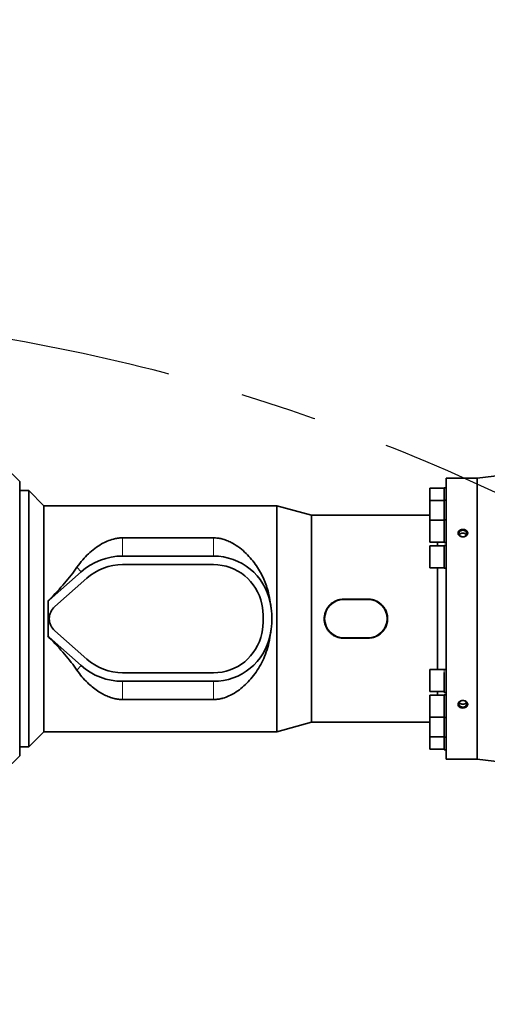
# Model space of a CAD drawing. Header units: millimetres. Extents: x 0 to 14900, y 0 to 10500.
# Tile 17 of 47: x 4037 to 4426, y 7251 to 8070. Entities that reach past the tile are written whole.
import ezdxf

# ---------------------------------------------------------------- set-up
doc = ezdxf.new("R2010")
doc.units = ezdxf.units.MM
doc.header["$LTSCALE"] = 25
doc.linetypes.add('CENTERX2', pattern=[20.32, 12.7, -2.54, 2.54, -2.54])
doc.layers.add('THICK_LINE', color=7, linetype='Continuous')
doc.styles.add('SLDTEXTSTYLE0', font='TXT', dxfattribs={"width": 0.605})
doc.dimstyles.new('SLDDIMSTYLE0', dxfattribs={"dimtxt": 87.5, "dimasz": 87.5, "dimexe": 0, "dimexo": 0.0625, "dimgap": 21.875, "dimtad": 1, "dimdec": 0, "dimrnd": 1e-09, "dimzin": 12, "dimdsep": 46, "dimtxsty": 'SLDTEXTSTYLE0', "dimsah": 1, "dimcen": 0.09, "dimadec": 0, "dimazin": 3, "dimtfac": 1, "dimtofl": 0, "dimtmove": 0, "dimatfit": 3, "dimfxl": 1, "dimfrac": 2, "dimtolj": 1, "dimtzin": 12, "dimarcsym": 0})

# ---------------------------------------------------------------- blocks, each defined once
blk = doc.blocks.new('_D_4')
at = {"layer": 'THICK_LINE'}
for p, q in [((3803.18, 8699.55), (6565.43, 8699.55)), ((6527.93, 8699.55), (6527.93, 5446.76)), ((3804.07, 5446.76), (6565.43, 5446.76))]:
    blk.add_line(p, q, dxfattribs=at)
for points in [[(6527.93, 8699.55), (6515.43, 8612.05), (6540.43, 8612.05)], [(6527.93, 5446.76), (6540.43, 5534.26), (6515.43, 5534.26)]]:
    blk.add_solid(points, dxfattribs=at)
at = {"layer": 'THICK_LINE', "insert": (6415.14, 6939.48), "char_height": 87.5, "attachment_point": 1, "rotation": 90, "style": 'SLDTEXTSTYLE0'}
blk.add_mtext('3253', dxfattribs=at)

msp = doc.modelspace()

# ---------------------------------------------------------------- linework, layer by layer
at = {"color": 7, "linetype": 'Continuous', "lineweight": 35}
for p, q in [((4673.4248723, 7717.8996026), (4417.6750509, 7688.7605911)), ((4037.1750509, 7685.7605911), (4023.6750509, 7699.2605911)), ((4037.1750509, 7457.7605911), (4037.1750509, 7685.7605911)), ((4398.6791484, 7688.7605911), (4391.6750509, 7688.7605911)), ((4391.6750509, 7571.7605911), (4391.6750509, 7688.7605911)), ((4417.6750509, 7688.7605911), (4412.6536568, 7688.7605911)), ((4417.6750509, 7688.7605911), (4417.6750509, 7454.7605911)), ((4044.6750509, 7678.2605911), (4037.1750509, 7678.2605911)), ((4057.1750509, 7665.7605911), (4044.6750509, 7678.2605911)), ((4044.6750509, 7678.2605911), (4044.6750509, 7465.2605911)), ((4390.1750509, 7680.3859512), (4378.1750509, 7680.3859512)), ((4378.1750509, 7680.3859512), (4378.1750509, 7670.0962077)), ((4391.6750509, 7680.7509512), (4390.1750509, 7680.7509512)), ((4390.1750509, 7670.4612077), (4390.1750509, 7680.7509512)), ((4390.1750509, 7670.0962077), (4378.1750509, 7670.0962077)), ((4378.1750509, 7670.0962077), (4378.1750509, 7653.7275895)), ((4391.6750509, 7670.4612077), (4390.1750509, 7670.4612077)), ((4390.1750509, 7654.0925895), (4390.1750509, 7670.4612077)), ((4250.8279828, 7665.7605911), (4057.1750509, 7665.7605911)), ((4057.1750509, 7477.7605911), (4057.1750509, 7665.7605911)), ((4279.6750509, 7657.7605911), (4250.8279828, 7665.7605911)), ((4250.8279828, 7477.7605911), (4250.8279828, 7665.7605911)), ((4378.1750509, 7657.7605911), (4279.6750509, 7657.7605911)), ((4279.6750509, 7485.7605911), (4279.6750509, 7657.7605911)), ((4390.1750509, 7653.7275895), (4378.1750509, 7653.7275895)), ((4378.1750509, 7653.7275895), (4378.1750509, 7635.4575895)), ((4391.6750509, 7654.0925895), (4390.1750509, 7654.0925895)), ((4390.1750509, 7635.0925895), (4390.1750509, 7654.0925895)), ((4198.2709688, 7639.0002242), (4122.6750509, 7639.0002242)), ((4378.1750509, 7635.4575895), (4390.1750509, 7635.4575895)), ((4384.6842528, 7632.3955911), (4384.6842528, 7635.4575895)), ((4390.1750509, 7635.0925895), (4391.6750509, 7635.0925895)), ((4390.1750509, 7632.3955911), (4378.1750509, 7632.3955911)), ((4378.1750509, 7632.3955911), (4378.1750509, 7614.1255911)), ((4391.6750509, 7632.7605911), (4390.1750509, 7632.7605911)), ((4390.1750509, 7613.7605911), (4390.1750509, 7632.7605911)), ((4198.2709688, 7623.8605911), (4122.6750509, 7623.8605911)), ((4088.1245245, 7610.7563746), (4061.5139982, 7587.1792694)), ((4198.2709688, 7616.7605911), (4122.6750509, 7616.7605911)), ((4378.1750509, 7614.1255911), (4390.1750509, 7614.1255911)), ((4384.6842528, 7571.7605911), (4384.6842528, 7614.1255911)), ((4390.1750509, 7613.7605911), (4391.6750509, 7613.7605911)), ((4092.8329456, 7605.4421699), (4066.2224193, 7581.8650647)), ((4061.4061078, 7587.3010409), (4060.5911397, 7586.4280284)), ((4060.5911397, 7586.4280284), (4060.6750509, 7586.3930892)), ((4060.6750509, 7586.3930892), (4060.6750509, 7585.4353854)), ((4060.6750509, 7585.4353854), (4060.6750509, 7558.0857968)), ((4245.3995637, 7585.3806752), (4245.3879334, 7585.4353854)), ((4326.6750509, 7588.0458989), (4306.6750509, 7588.0458989)), ((4326.6750509, 7587.7605911), (4306.6750509, 7587.7605911)), ((4384.6842528, 7529.3955911), (4384.6842528, 7571.7605911)), ((4391.6750509, 7454.7605911), (4391.6750509, 7571.7605911)), ((4066.2224193, 7561.6561174), (4092.8329456, 7538.0790122)), ((4060.5911397, 7557.0931538), (4060.6750509, 7557.128093)), ((4060.5911397, 7557.0931538), (4061.4061078, 7556.2201412)), ((4060.6750509, 7558.0857968), (4060.6750509, 7557.128093)), ((4061.5139982, 7556.3419128), (4088.1245245, 7532.7648076)), ((4245.3879334, 7558.0857968), (4245.3995637, 7558.1405069)), ((4306.6750509, 7555.7605911), (4326.6750509, 7555.7605911)), ((4306.6750509, 7555.4752833), (4326.6750509, 7555.4752833)), ((4390.1750509, 7529.3955911), (4378.1750509, 7529.3955911)), ((4378.1750509, 7529.3955911), (4378.1750509, 7511.1255911)), ((4391.6750509, 7529.4383322), (4390.1750509, 7529.4383322)), ((4390.1750509, 7528.9308755), (4390.1750509, 7529.4383322)), ((4122.6750509, 7526.7605911), (4198.2709688, 7526.7605911)), ((4122.6750509, 7519.6605911), (4198.2709688, 7519.6605911)), ((4390.1750509, 7510.4383322), (4390.1750509, 7527.0648782)), ((4378.1750509, 7511.1255911), (4390.1750509, 7511.1255911)), ((4384.6842528, 7508.0635926), (4384.6842528, 7511.1255911)), ((4122.6750509, 7504.5209579), (4198.2709688, 7504.5209579)), ((4390.1750509, 7508.0635926), (4378.1750509, 7508.0635926)), ((4378.1750509, 7508.0635926), (4378.1750509, 7489.7935926)), ((4390.1750509, 7510.4383322), (4391.6750509, 7510.4383322)), ((4391.6750509, 7508.4285926), (4390.1750509, 7508.4285926)), ((4390.1750509, 7489.4285926), (4390.1750509, 7508.4285926)), ((4378.1750509, 7489.7935926), (4390.1750509, 7489.7935926)), ((4378.1750509, 7489.7935926), (4378.1750509, 7473.4249745)), ((4390.1750509, 7489.4285926), (4391.6750509, 7489.4285926)), ((4390.1750509, 7473.0599745), (4390.1750509, 7489.4285926)), ((4250.8279828, 7477.7605911), (4279.6750509, 7485.7605911)), ((4279.6750509, 7485.7605911), (4378.1750509, 7485.7605911)), ((4044.6750509, 7465.2605911), (4057.1750509, 7477.7605911)), ((4057.1750509, 7477.7605911), (4250.8279828, 7477.7605911)), ((4378.1750509, 7473.4249745), (4390.1750509, 7473.4249745)), ((4378.1750509, 7473.4249745), (4378.1750509, 7463.135231)), ((4390.1750509, 7473.0599745), (4391.6750509, 7473.0599745)), ((4390.1750509, 7462.770231), (4390.1750509, 7473.0599745)), ((4037.1750509, 7465.2605911), (4044.6750509, 7465.2605911)), ((4378.1750509, 7463.135231), (4390.1750509, 7463.135231)), ((4390.1750509, 7462.770231), (4391.6750509, 7462.770231)), ((4023.6750509, 7444.2605911), (4037.1750509, 7457.7605911)), ((4391.6750509, 7454.7605911), (4417.6750509, 7454.7605911)), ((4417.6750509, 7454.7605911), (4673.4248723, 7425.6215796))]:
    msp.add_line(p, q, dxfattribs=at)
at = {"color": 8, "linetype": 'Continuous', "lineweight": 18}
for p, q in [((4122.6750509, 7639.0002242), (4122.6750509, 7623.8605911)), ((4198.2709688, 7639.0002242), (4198.2709688, 7623.8605911)), ((4084.6886671, 7614.6342881), (4088.1245245, 7610.7563746)), ((4061.4061078, 7587.3010409), (4061.5139982, 7587.1792694)), ((4245.3995637, 7585.3806752), (4245.3991515, 7585.3805911)), ((4306.6750509, 7588.0458989), (4306.6750509, 7587.7605911)), ((4326.6750509, 7588.0458989), (4326.6750509, 7587.7605911)), ((4061.4061078, 7556.2201412), (4061.5139982, 7556.3419128)), ((4245.3995637, 7558.1405069), (4245.3991515, 7558.1405911)), ((4306.6750509, 7555.4752833), (4306.6750509, 7555.7605911)), ((4326.6750509, 7555.4752833), (4326.6750509, 7555.7605911)), ((4084.6886671, 7528.8868941), (4088.1245245, 7532.7648076)), ((4122.6750509, 7504.5209579), (4122.6750509, 7519.6605911)), ((4198.2709688, 7504.5209579), (4198.2709688, 7519.6605911))]:
    msp.add_line(p, q, dxfattribs=at)
at = {"color": 7, "linetype": 'Continuous', "lineweight": 35, "flags": 128}
for points in [[(4405.6750509, 7639.907801), (4406.7790291, 7640.0539537), (4407.7633741, 7640.4765737), (4408.5214169, 7641.1298637), (4408.9710118, 7641.9430295), (4409.0634381, 7642.827952), (4408.7886802, 7643.6887362), (4408.1765122, 7644.4321026), (4407.293272, 7644.9774961), (4406.2346725, 7645.2658147), (4405.1154293, 7645.2658147), (4404.0568297, 7644.9774961), (4403.1735896, 7644.4321026), (4402.5614215, 7643.6887362), (4402.2866636, 7642.827952), (4402.37909, 7641.9430295), (4402.8286848, 7641.1298637), (4403.5867276, 7640.4765737), (4404.5710727, 7640.0539537), (4405.6750509, 7639.907801)], [(4405.6750509, 7498.2185784), (4406.7790291, 7498.3647311), (4407.7633741, 7498.7873511), (4408.5214169, 7499.4406411), (4408.9710118, 7500.2538069), (4409.0634381, 7501.1387294), (4408.7886802, 7501.9995136), (4408.1765122, 7502.74288), (4407.293272, 7503.2882735), (4406.2346725, 7503.5765921), (4405.1154293, 7503.5765921), (4404.0568297, 7503.2882735), (4403.1735896, 7502.74288), (4402.5614215, 7501.9995136), (4402.2866636, 7501.1387294), (4402.37909, 7500.2538069), (4402.8286848, 7499.4406411), (4403.5867276, 7498.7873511), (4404.5710727, 7498.3647311), (4405.6750509, 7498.2185784)]]:
    msp.add_lwpolyline(points, dxfattribs=at)
at = {"color": 7, "linetype": 'Continuous', "lineweight": 35}
for centre, radius, start, end in [((4122.6750509, 7571.7605911), 52.1, 90, 131.5411588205), ((4198.2709688, 7575.7605911), 48.1, 11.603582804, 90), ((4122.6750509, 7571.7605911), 45, 90, 131.5411588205), ((4198.2709688, 7575.7605911), 41, 11.5369590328, 90), ((4075.1750509, 7571.7605911), 20.6, 131.5411588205, 134.7394137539), ((4198.2709688, 7575.7605911), 48.1, 11.5369590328, 11.603582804), ((4178.6750509, 7571.7605911), 68.1, 348.4630409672, 11.5369590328), ((4306.6750509, 7571.7605911), 16, 90, 270), ((4326.6750509, 7571.7605911), 16, 270, 90), ((4075.1750509, 7571.7605911), 13.5, 131.5411588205, 228.4588411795), ((4178.6750509, 7571.7605911), 61, 348.4630409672, 11.5369590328), ((4075.1750509, 7571.7605911), 20.6, 225.2605862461, 228.4588411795), ((4198.2709688, 7567.7605911), 41, 270, 348.4630409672), ((4198.2709688, 7567.7605911), 48.1, 270, 348.396417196), ((4198.2709688, 7567.7605911), 48.1, 348.396417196, 348.4630409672), ((4122.6750509, 7571.7605911), 45, 228.4588411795, 270), ((4122.6750509, 7571.7605911), 52.1, 228.4588411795, 270)]:
    msp.add_arc(centre, radius, start, end, dxfattribs=at)
for centre, major_axis, ratio, start_param, end_param in [((3966.3763132, 7571.7605911), (129.3922454, 85.1432466), 0.3078429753, 5.3160567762, 5.6235817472), ((4009.1243091, 7571.7605911), (0, 94), 0.5543090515, 4.8583835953, 4.8690657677), ((4065.5489743, 7571.7605911), (0, 94), 0.0524077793, 1.4248017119, 1.7167909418), ((4009.1243091, 7571.7605911), (0, 94), 0.5543090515, 4.555712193, 4.5663943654), ((3966.3763132, 7571.7605911), (129.3922454, -85.1432466), 0.3078429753, 0.65960356, 0.967128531)]:
    msp.add_ellipse(centre, major_axis=major_axis, ratio=ratio, start_param=start_param, end_param=end_param, dxfattribs=at)
for points, knots in [([(4398.6791484, 7688.7603613), (4398.6777874, 7688.7604376), (4398.6459894, 7688.7622209), (4398.757024, 7688.7559479), (4399.0177692, 7688.7415479), (4399.4869919, 7688.7169866), (4400.1136292, 7688.6870161), (4400.7597416, 7688.6598233), (4401.4013086, 7688.6361018), (4402.0389792, 7688.615398), (4402.7291929, 7688.5971739), (4403.3657091, 7688.583849), (4403.930699, 7688.5745582), (4404.5134926, 7688.5676816), (4405.1058585, 7688.5635259), (4405.7044083, 7688.5622171), (4406.3037282, 7688.5638058), (4406.9057307, 7688.5683337), (4407.4969317, 7688.575659), (4408.0731238, 7688.585526), (4408.6319526, 7688.5976418), (4409.1762162, 7688.6118739), (4409.691956, 7688.627597), (4410.1734242, 7688.6442125), (4410.6187001, 7688.6612304), (4411.0329024, 7688.6784972), (4411.403139, 7688.6951174), (4411.727433, 7688.710579), (4412.0049442, 7688.7244753), (4412.2397266, 7688.7367154), (4412.4305203, 7688.7469912), (4412.5643483, 7688.7543739), (4412.6615718, 7688.7598271), (4412.6564332, 7688.7595404), (4412.6536568, 7688.7593856)], [0, 0, 0, 0, 0.0022303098, 0.0521093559, 0.1030388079, 0.1547073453, 0.2085494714, 0.2583145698, 0.2845599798, 0.3242662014, 0.364582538, 0.3915139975, 0.4186282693, 0.4460236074, 0.4738027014, 0.5011296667, 0.5288429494, 0.5567524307, 0.5850656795, 0.6124944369, 0.6401161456, 0.6683518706, 0.6968023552, 0.7240054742, 0.751405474, 0.7791149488, 0.8072520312, 0.8337797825, 0.8605012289, 0.8875269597, 0.9149726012, 0.9432387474, 0.969331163, 1, 1, 1, 1]), ([(4402.5157809, 7641.0245519), (4402.5786208, 7640.9642227), (4402.7688034, 7640.7816383), (4403.0628028, 7640.5645848), (4403.3919262, 7640.3679972), (4403.7620918, 7640.1815463), (4404.1723278, 7640.0280096), (4404.6025309, 7639.9172945), (4405.0455767, 7639.835367), (4405.5014555, 7639.7986425), (4405.9581299, 7639.8088589), (4406.2987859, 7639.8398396), (4406.635181, 7639.8937319), (4406.9687719, 7639.9713935), (4407.2920243, 7640.0716843), (4407.7053594, 7640.2335502), (4408.0919218, 7640.4371707), (4408.4402325, 7640.6771896), (4408.760155, 7640.9384762), (4409.0369457, 7641.2304201), (4409.2624093, 7641.5451635), (4409.4519614, 7641.8708761), (4409.588481, 7642.2124646), (4409.6679898, 7642.5612816), (4409.7096775, 7642.9108832), (4409.6955639, 7643.2610687), (4409.6256049, 7643.6038201), (4409.5196943, 7643.939078), (4409.3609645, 7644.2612567), (4409.152554, 7644.5634214), (4408.9120181, 7644.8513286), (4408.6259013, 7645.1145213), (4408.3002529, 7645.3471328), (4407.9484348, 7645.5592246), (4407.5623293, 7645.736891), (4407.1509379, 7645.8756311), (4406.7227622, 7645.9883056), (4406.2759481, 7646.0594519), (4405.8220134, 7646.0866723), (4405.3643645, 7646.0845417), (4404.9072634, 7646.0378223), (4404.4635034, 7645.946993), (4404.140058, 7645.8575581), (4403.828025, 7645.7476631), (4403.525512, 7645.6159126), (4403.2402633, 7645.4649211), (4402.8863015, 7645.2407117), (4402.5709025, 7644.9820811), (4402.3034986, 7644.6954149), (4402.0702827, 7644.3937367), (4401.887784, 7644.0700614), (4401.7613255, 7643.7323502), (4401.6726118, 7643.3894323), (4401.6395399, 7643.0390693), (4401.6633042, 7642.6894413), (4401.7238628, 7642.343455), (4401.8387209, 7642.0044169), (4401.994635, 7641.7010378), (4402.1515979, 7641.4495108), (4402.3192505, 7641.2294449), (4402.4664086, 7641.0760251), (4402.5157809, 7641.0245519)], [0, 0, 0, 0, 0.0116915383, 0.0353840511, 0.0474047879, 0.0606225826, 0.0874963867, 0.101182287, 0.1145821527, 0.1418304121, 0.1557104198, 0.1692126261, 0.1828085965, 0.1967011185, 0.2106965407, 0.2241709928, 0.2515861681, 0.2655620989, 0.2788854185, 0.3059978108, 0.3198224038, 0.3329285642, 0.3595979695, 0.3731953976, 0.3861163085, 0.4124018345, 0.4257982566, 0.4386562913, 0.4648048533, 0.4781250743, 0.4910710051, 0.5173918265, 0.5307955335, 0.5439338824, 0.5706446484, 0.5842464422, 0.5975925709, 0.6247296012, 0.6385514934, 0.652034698, 0.6794575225, 0.6934301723, 0.7069278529, 0.7205201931, 0.7344128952, 0.7484102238, 0.7617917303, 0.7890215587, 0.8029054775, 0.8160812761, 0.8428934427, 0.8565645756, 0.8695337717, 0.8959201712, 0.9093699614, 0.922231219, 0.9483890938, 0.9617159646, 0.9712006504, 0.9903376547, 1, 1, 1, 1]), ([(4408.7060648, 7641.4587311), (4408.6709235, 7641.5116712), (4408.5477814, 7641.6971835), (4408.3317351, 7641.9286447), (4408.0081681, 7642.2021449), (4407.7133447, 7642.394204), (4407.3916559, 7642.5550302), (4407.1372684, 7642.6594666), (4406.8731721, 7642.7465169), (4406.6021504, 7642.8157211), (4406.3216972, 7642.8675178), (4406.0372145, 7642.9005346), (4405.6556584, 7642.9195352), (4405.2722618, 7642.9012133), (4404.8967139, 7642.8456014), (4404.5286081, 7642.7656411), (4404.1747422, 7642.6498723), (4403.8441042, 7642.5006782), (4403.5308841, 7642.3301395), (4403.2457372, 7642.1292306), (4402.9369404, 7641.845412), (4402.7518343, 7641.6341305), (4402.6536173, 7641.4731082), (4402.6371152, 7641.4460536)], [0, 0, 0, 0, 0.03039960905, 0.10652604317, 0.14540747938, 0.22100819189, 0.25927813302, 0.2981757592, 0.33588549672, 0.37385973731, 0.41211288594, 0.45101145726, 0.48870901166, 0.56483611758, 0.60371889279, 0.64140996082, 0.71752335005, 0.75639825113, 0.79410077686, 0.87023880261, 0.90912603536, 0.98473158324, 1, 1, 1, 1]), ([(4122.6750509, 7639.0002242), (4122.4819863, 7638.9990162), (4121.0836896, 7638.990267), (4118.482561, 7638.7647032), (4114.335255, 7637.9251017), (4109.8237555, 7636.3447147), (4104.6125626, 7633.7090219), (4099.3415606, 7630.2115946), (4094.138817, 7625.7746514), (4089.1828847, 7620.6505887), (4086.2405888, 7616.7118082), (4084.6886671, 7614.6342881)], [0, 0, 0, 0, 0.0114906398, 0.08322251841, 0.15503942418, 0.26751961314, 0.38030080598, 0.53058483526, 0.68141388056, 0.83196091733, 1, 1, 1, 1]), ([(4245.3879334, 7585.4353854), (4244.9748066, 7588.0716699), (4244.2400633, 7592.7602844), (4242.3157053, 7599.1845089), (4240.1296486, 7604.8048949), (4237.3650494, 7610.4022588), (4234.0022066, 7615.8926757), (4230.0038223, 7621.1899519), (4225.3896639, 7626.1772027), (4220.1368374, 7630.7657514), (4214.9247825, 7634.2099665), (4210.1574851, 7636.5490038), (4206.3558345, 7637.901689), (4202.6495734, 7638.7156027), (4200.0243839, 7638.9829149), (4198.5619265, 7638.997352), (4198.2709688, 7639.0002242)], [0, 0, 0, 0, 0.0987802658, 0.1756800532, 0.2527882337, 0.3297402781, 0.4185159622, 0.5075072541, 0.5963106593, 0.6942369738, 0.7920353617, 0.8478940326, 0.903654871, 0.9465379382, 0.9893636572, 1, 1, 1, 1]), ([(4245.3995637, 7558.1405069), (4245.6810967, 7559.6101589), (4246.2468865, 7562.5636814), (4246.6327229, 7566.3404785), (4246.7990772, 7569.4021125), (4246.8411197, 7571.7265863), (4246.801271, 7574.0653413), (4246.636527, 7577.1355577), (4246.2504397, 7580.9346366), (4245.6836805, 7583.8960945), (4245.3995637, 7585.3806752)], [0, 0, 0, 0, 0.1643629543, 0.33031607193, 0.41397989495, 0.4987125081, 0.58360465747, 0.66881747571, 0.83397798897, 1, 1, 1, 1]), ([(4306.6750509, 7588.0458989), (4305.7741209, 7588.0049454), (4304.4108368, 7587.9429747), (4302.6225703, 7587.5572076), (4300.8704925, 7587.0355961), (4299.1951962, 7586.2947182), (4297.633582, 7585.358753), (4296.5203862, 7584.5569432), (4295.4778537, 7583.664415), (4294.5147592, 7582.6895854), (4293.6266859, 7581.6242958), (4292.8354877, 7580.4909582), (4292.1455047, 7579.2987275), (4291.5581521, 7578.0536998), (4291.0725854, 7576.7459696), (4290.5843871, 7574.9749181), (4290.3241841, 7573.1573509), (4290.2941701, 7571.337105), (4290.4178749, 7569.5337482), (4290.7656512, 7567.7598452), (4291.3240699, 7566.0584216), (4292.0242101, 7564.4047667), (4292.9285697, 7562.8430848), (4294.0145351, 7561.4099384), (4294.9228521, 7560.3988446), (4295.9159891, 7559.4633638), (4296.9855212, 7558.6119184), (4298.1366573, 7557.8438841), (4299.3462992, 7557.1774171), (4300.6051006, 7556.6163262), (4301.9070057, 7556.1607818), (4303.2601175, 7555.8148153), (4304.8529066, 7555.5385416), (4305.999852, 7555.4987237), (4306.6750509, 7555.4752833)], [0, 0, 0, 0, 0.0525302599, 0.0794886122, 0.1066457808, 0.1593617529, 0.1861126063, 0.2132449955, 0.2396932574, 0.2665158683, 0.2935288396, 0.3209339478, 0.3474425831, 0.3741392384, 0.4014350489, 0.4289406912, 0.4814264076, 0.5080789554, 0.535132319, 0.5868680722, 0.6131241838, 0.63975654, 0.6918611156, 0.7182948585, 0.7450982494, 0.7714799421, 0.7982327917, 0.8251741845, 0.8525035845, 0.8790398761, 0.905763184, 0.9330805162, 0.9606049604, 1, 1, 1, 1]), ([(4326.6750509, 7555.4752833), (4327.5759808, 7555.5162368), (4328.939265, 7555.5782075), (4330.7275314, 7555.9639746), (4332.4796092, 7556.4855861), (4334.1549055, 7557.226464), (4335.7165197, 7558.1624292), (4336.8297155, 7558.964239), (4337.8722481, 7559.8567672), (4338.8353425, 7560.8315968), (4339.7234158, 7561.8968864), (4340.514614, 7563.030224), (4341.2045971, 7564.2224547), (4341.7919496, 7565.4674824), (4342.2775163, 7566.7752126), (4342.7657146, 7568.5462641), (4343.0259176, 7570.3638313), (4343.0559316, 7572.1840772), (4342.9322268, 7573.987434), (4342.5844506, 7575.7613369), (4342.0260318, 7577.4627606), (4341.3258916, 7579.1164155), (4340.421532, 7580.6780974), (4339.3355666, 7582.1112437), (4338.4272496, 7583.1223375), (4337.4341126, 7584.0578183), (4336.3645805, 7584.9092638), (4335.2134444, 7585.677298), (4334.0038025, 7586.343765), (4332.7450012, 7586.904856), (4331.443096, 7587.3604003), (4330.0899842, 7587.7063669), (4328.4971952, 7587.9826406), (4327.3502497, 7588.0224584), (4326.6750509, 7588.0458989)], [0, 0, 0, 0, 0.0525302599, 0.0794886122, 0.1066457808, 0.1593617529, 0.1861126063, 0.2132449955, 0.2396932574, 0.2665158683, 0.2935288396, 0.3209339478, 0.3474425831, 0.3741392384, 0.4014350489, 0.4289406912, 0.4814264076, 0.5080789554, 0.535132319, 0.5868680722, 0.6131241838, 0.63975654, 0.6918611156, 0.7182948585, 0.7450982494, 0.7714799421, 0.7982327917, 0.8251741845, 0.8525035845, 0.8790398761, 0.905763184, 0.9330805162, 0.9606049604, 1, 1, 1, 1]), ([(4198.2709688, 7504.5209579), (4198.7333982, 7504.5280662), (4200.3106009, 7504.5523104), (4202.982386, 7504.8675658), (4206.8784393, 7505.7570075), (4211.1785913, 7507.3815335), (4216.1666713, 7510.0694604), (4221.1706088, 7513.5923199), (4226.0755186, 7518.0124449), (4230.6255575, 7523.0799897), (4234.8091228, 7528.8051942), (4238.5164364, 7535.2052676), (4241.6257611, 7542.2392323), (4244.0777929, 7549.8659505), (4244.9512882, 7555.3462761), (4245.3879334, 7558.0857968)], [0, 0, 0, 0, 0.0169035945, 0.0576528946, 0.0984509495, 0.1662312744, 0.2341930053, 0.323759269, 0.4136481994, 0.5033580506, 0.600349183, 0.6975911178, 0.7944885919, 0.8972683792, 1, 1, 1, 1]), ([(4084.6886671, 7528.8868941), (4086.0387762, 7527.063025), (4088.7390509, 7523.4152104), (4093.0584258, 7518.8402069), (4097.3873441, 7514.9313359), (4101.7203804, 7511.6696138), (4106.0679487, 7509.0315919), (4110.3691049, 7506.9890099), (4114.3170046, 7505.6232392), (4118.2082307, 7504.7934889), (4120.9399514, 7504.5345994), (4122.4306688, 7504.5228793), (4122.6750509, 7504.5209579)], [0, 0, 0, 0, 0.1470138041, 0.2940337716, 0.4131826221, 0.5324797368, 0.6514446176, 0.744306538, 0.8370184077, 0.9112875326, 0.9854568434, 1, 1, 1, 1]), ([(4402.6408905, 7498.4899756), (4402.9292862, 7498.2773353), (4403.5456534, 7497.8228745), (4404.7900254, 7497.4540477), (4406.169577, 7497.3982561), (4407.5082881, 7497.7041052), (4408.6344934, 7498.336482), (4409.4137492, 7499.2227926), (4409.7607043, 7500.2563108), (4409.6501473, 7501.3189834), (4409.1055579, 7502.29769), (4408.1856466, 7503.0902626), (4406.9808054, 7503.6069797), (4405.615883, 7503.7789546), (4404.2458098, 7503.5743588), (4403.0365612, 7503.0125626), (4402.1369784, 7502.166608), (4401.6480736, 7501.1464733), (4401.6199111, 7500.0821295), (4401.9829479, 7499.1605403), (4402.4449375, 7498.6896878), (4402.6408905, 7498.4899756)], [0, 0, 0, 0, 0.0474032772, 0.1013115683, 0.1559304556, 0.2109078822, 0.2657058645, 0.3198368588, 0.3730721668, 0.425593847, 0.4779338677, 0.5307011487, 0.5842837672, 0.6386969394, 0.6936171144, 0.7485300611, 0.8029109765, 0.8564278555, 0.9091282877, 0.9614567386, 1, 1, 1, 1]), ([(4402.6593041, 7502.0519912), (4402.7243017, 7501.9541715), (4402.8343616, 7501.7885342), (4403.0366008, 7501.5818867), (4403.2262786, 7501.4140028), (4403.4330276, 7501.2606249), (4403.6576642, 7501.1199309), (4403.9748751, 7500.9539987), (4404.31821, 7500.8200793), (4404.6788474, 7500.7210975), (4404.9815025, 7500.6603902), (4405.3147939, 7500.617376), (4405.5545171, 7500.6116779), (4405.6750509, 7500.6088129)], [0, 0, 0, 0, 0.11297879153, 0.19130630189, 0.26727358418, 0.34377321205, 0.42083404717, 0.49919351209, 0.65138013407, 0.72862789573, 0.80700265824, 0.90296021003, 1, 1, 1, 1]), ([(4405.6750509, 7500.6088129), (4405.8643548, 7500.6155844), (4406.149487, 7500.6257837), (4406.5234892, 7500.6892012), (4406.7987402, 7500.7535582), (4407.1539094, 7500.8634151), (4407.4901412, 7501.0076583), (4407.7986627, 7501.1834136), (4408.0150952, 7501.3301777), (4408.2137718, 7501.4898947), (4408.3970742, 7501.6638897), (4408.545714, 7501.8359537), (4408.6568488, 7501.9782244), (4408.7029304, 7502.0611519), (4408.7200538, 7502.091967)], [0, 0, 0, 0, 0.1498759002, 0.2257451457, 0.3028589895, 0.3776211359, 0.5285991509, 0.6057107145, 0.68049008, 0.7557934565, 0.8316492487, 0.9087833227, 0.9661047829, 1, 1, 1, 1])]:
    msp.add_open_spline(points, degree=3, knots=knots, dxfattribs=at)
at = {"color": 8, "linetype": 'Continuous', "lineweight": 18}
msp.add_open_spline([(4390.1750509, 7527.0648782), (4390.1750509, 7527.4586698), (4390.1750509, 7528.2462531), (4390.1750509, 7528.702668), (4390.1750509, 7528.9308755)], degree=3, dxfattribs=at)
at = {"layer": 'THICK_LINE'}
msp.add_arc((3753.1750509, 6226.7605911), 2472.7916667, 5, 148.1109677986, dxfattribs=at)
at = {"layer": 'THICK_LINE', "linetype": 'CENTERX2'}
msp.add_arc((3753.1750509, 6226.7605911), 1601.316885, 57.0676000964, 102.9321895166, dxfattribs=at)

# ---------------------------------------------------------------- dimensions: what is measured, and where the dimension line sits
at = {"layer": 'THICK_LINE'}
dim = msp.add_linear_dim(base=(6527.9300627, 5446.7605911), p1=(3753.1750509, 8699.5522578), p2=(3754.0676448, 5446.7605911), angle=90, dimstyle='SLDDIMSTYLE0', dxfattribs=at)
dim.commit()
dim.dimension.update_dxf_attribs({"geometry": '_D_4', "text_midpoint": (6527.9300627, 7073.1564244), "dimtype": 160})

doc.saveas('drawing.dxf')
